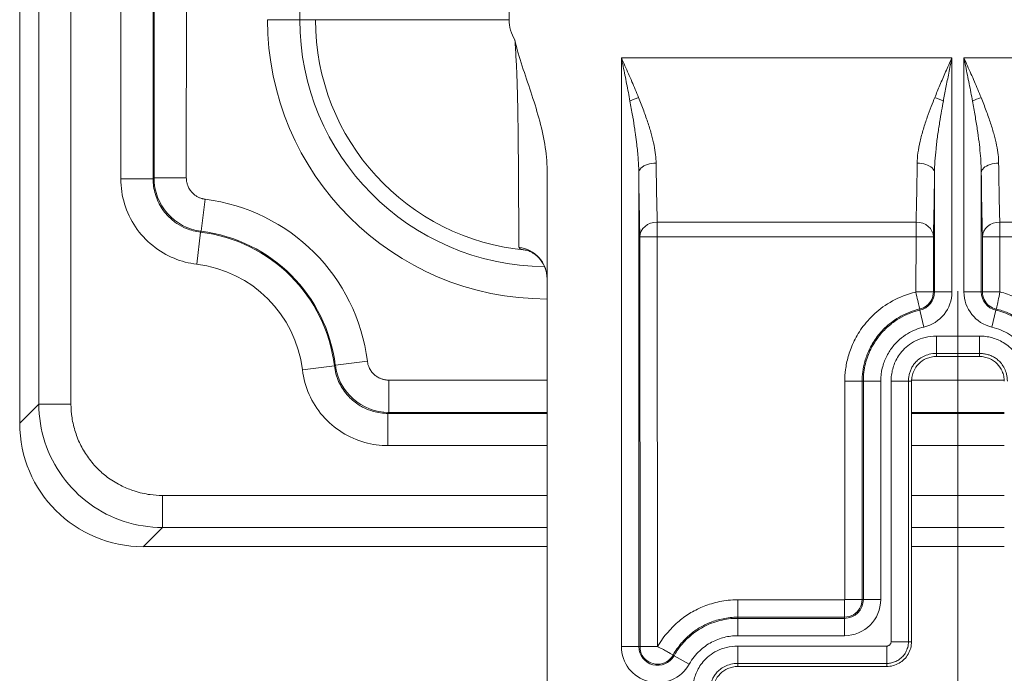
# Model space of a CAD drawing. Header units: inches. Extents: x 0 to 153, y 3 to 96.
# Tile 74 of 132: x 112.04 to 114.03, y 41.37 to 42.69. Entities that reach past the tile are written whole.
import ezdxf

# ---------------------------------------------------------------- set-up
doc = ezdxf.new("R2010")
doc.units = ezdxf.units.IN
doc.header["$LTSCALE"] = 4.5
doc.header["$MEASUREMENT"] = 0
doc.layers.add('Centerline (ANSI)', color=1, linetype='Continuous', lineweight=9, true_color=0xff0000)
doc.layers.add('Visible (ANSI)', color=7, linetype='Continuous', lineweight=18)
doc.layers.add('Visible Narrow (ANSI)', color=7, linetype='Continuous', lineweight=5)

msp = doc.modelspace()

# ---------------------------------------------------------------- linework, layer by layer
at = {"layer": 'Centerline (ANSI)', "linetype": 'Continuous'}
msp.add_line((113.9341, 42.1379), (113.9341, 40.6879), dxfattribs=at)
at = {"layer": 'Visible (ANSI)'}
for p, q in [((112.0441, 41.8719), (112.0441, 44.9199)), ((113.1066, 42.3812), (113.1066, 41.2004)), ((113.8495, 42.1366), (113.8847, 42.1366)), ((113.9776, 42.0063), (113.8907, 42.0063)), ((113.8407, 41.9564), (113.8407, 41.4313)), ((113.1066, 41.6229), (112.2932, 41.6229)), ((114.0276, 41.6229), (113.8407, 41.6229)), ((113.706, 41.5163), (113.7413, 41.5163)), ((113.7907, 41.3813), (113.4907, 41.3813))]:
    msp.add_line(p, q, dxfattribs=at)
for centre, major_axis, ratio, start_param, end_param in [((113.0416, 42.1629), (0.065, 0), 0.988462, 0, 0.000109), ((112.2951, 41.8738), (-0.1781, -0.1781), 0.992433, 5.501585, 7.064785)]:
    msp.add_ellipse(centre, major_axis=major_axis, ratio=ratio, start_param=start_param, end_param=end_param, dxfattribs=at)
for points, knots in [([(113.0416, 42.6447), (113.0453, 42.6267), (113.0507, 42.6092), (113.0564, 42.5918), (113.0621, 42.5743), (113.0681, 42.5569), (113.0738, 42.5396), (113.0796, 42.5222), (113.0851, 42.5048), (113.0899, 42.4873), (113.0947, 42.4698), (113.0988, 42.4522), (113.1018, 42.4345), (113.1048, 42.4168), (113.1066, 42.3991), (113.1066, 42.3812)], [0, 0, 0, 0, 0.2, 0.2, 0.2, 0.4, 0.4, 0.4, 0.6, 0.6, 0.6, 0.8, 0.8, 0.8, 1, 1, 1, 1]), ([(113.1066, 42.1629), (113.1066, 42.1699), (113.1054, 42.177), (113.1008, 42.19), (113.0974, 42.1961), (113.0892, 42.2064), (113.0843, 42.2108), (113.0775, 42.2153), (113.0755, 42.2164), (113.0723, 42.218), (113.0709, 42.2186), (113.0678, 42.2198), (113.0662, 42.2202), (113.0646, 42.2206), (113.0643, 42.2207), (113.0643, 42.2207)], [0, 0, 0, 0, 0.0558834, 0.0558834, 0.1105043, 0.1105043, 0.1640863, 0.1640863, 0.1864114, 0.1864114, 0.2036913, 0.2036913, 0.2327526, 0.2327526, 0.2553129, 0.2553129, 0.2553129, 0.2553129]), ([(113.8907, 42.0063), (113.8872, 42.0063), (113.8837, 42.0059), (113.8769, 42.0045), (113.8736, 42.0034), (113.8648, 41.9995), (113.8596, 41.996), (113.851, 41.9874), (113.8475, 41.9822), (113.8436, 41.9734), (113.8425, 41.9701), (113.8411, 41.9633), (113.8407, 41.9598), (113.8407, 41.9564)], [0.000001, 0.000001, 0.000001, 0.000001, 0.0265062, 0.0265062, 0.0530304, 0.0530304, 0.0996621, 0.0996621, 0.1462946, 0.1462946, 0.1728191, 0.1728191, 0.1993227, 0.1993227, 0.1993227, 0.1993227]), ([(114.0276, 41.9564), (114.0276, 41.9598), (114.0272, 41.9633), (114.0257, 41.9701), (114.0246, 41.9734), (114.0207, 41.9822), (114.0173, 41.9874), (114.0086, 41.996), (114.0034, 41.9995), (113.9947, 42.0034), (113.9913, 42.0045), (113.9845, 42.0059), (113.9811, 42.0063), (113.9776, 42.0063)], [0.000001, 0.000001, 0.000001, 0.000001, 0.0265062, 0.0265062, 0.0530304, 0.0530304, 0.0996621, 0.0996621, 0.1462946, 0.1462946, 0.1728191, 0.1728191, 0.1993227, 0.1993227, 0.1993227, 0.1993227]), ([(113.8407, 41.4313), (113.8407, 41.427), (113.8395, 41.4183), (113.8345, 41.4061), (113.8264, 41.3956), (113.8159, 41.3875), (113.8037, 41.3825), (113.795, 41.3813), (113.7907, 41.3813)], [0, 0, 0, 0, 0.164611, 0.333394, 0.499807, 0.666333, 0.835395, 1, 1, 1, 1]), ([(113.4907, 41.3813), (113.4872, 41.3813), (113.4837, 41.3809), (113.4769, 41.3795), (113.4736, 41.3784), (113.4648, 41.3745), (113.4596, 41.371), (113.451, 41.3624), (113.4475, 41.3572), (113.4436, 41.3484), (113.4425, 41.3451), (113.4411, 41.3383), (113.4407, 41.3348), (113.4407, 41.3314)], [0.000001, 0.000001, 0.000001, 0.000001, 0.0265062, 0.0265062, 0.0530304, 0.0530304, 0.0996621, 0.0996621, 0.1462946, 0.1462946, 0.1728191, 0.1728191, 0.1993227, 0.1993227, 0.1993227, 0.1993227])]:
    msp.add_open_spline(points, degree=3, knots=knots, dxfattribs=at)
at = {"layer": 'Visible Narrow (ANSI)'}
for p, q in [((112.3148, 42.3664), (112.3148, 44.9258)), ((112.3798, 42.3664), (112.3799, 44.932)), ((112.0827, 41.9105), (112.0827, 44.9199)), ((112.1474, 41.9105), (112.1474, 44.9199)), ((112.2478, 44.9199), (112.2478, 42.3646)), ((112.3128, 44.9246), (112.3128, 42.3646)), ((112.6084, 44.5151), (112.6084, 42.6854)), ((113.0299, 44.5151), (113.0299, 42.6854)), ((112.5434, 42.6854), (112.6084, 42.6854)), ((112.6084, 42.6854), (112.6399, 42.6854)), ((112.6399, 42.6854), (113.0299, 42.6854)), ((113.2562, 41.4215), (113.2562, 42.6087)), ((113.2562, 42.6087), (113.922, 42.6087)), ((113.922, 42.6087), (113.922, 42.1366)), ((113.9462, 42.1366), (113.9462, 42.6087)), ((113.9462, 42.6087), (114.9157, 42.6087)), ((113.2912, 41.4215), (113.2912, 42.3769)), ((113.887, 42.3769), (113.887, 42.1366)), ((113.9812, 42.1366), (113.9812, 42.3769)), ((112.2478, 42.3646), (112.3128, 42.3646)), ((112.3798, 42.3664), (112.3148, 42.3664)), ((112.418, 42.3232), (112.41, 42.2587)), ((113.3285, 42.2774), (113.8497, 42.2774)), ((113.3285, 42.2476), (113.3285, 42.2774)), ((113.8497, 42.2774), (113.8497, 42.2476)), ((114.0185, 42.2476), (114.0185, 42.2774)), ((114.0185, 42.2774), (114.9157, 42.2774)), ((112.4007, 42.1924), (112.4084, 42.2569)), ((112.4084, 42.2569), (112.41, 42.2587)), ((113.3285, 42.2476), (113.2935, 42.2476)), ((113.2938, 41.4215), (113.2935, 42.2476)), ((113.3289, 41.4215), (113.3285, 42.2476)), ((113.3285, 42.2476), (113.8497, 42.2476)), ((113.8497, 42.2476), (113.8495, 42.1366)), ((113.8497, 42.2476), (113.8847, 42.2476)), ((113.8847, 42.2476), (113.8847, 42.2476)), ((113.8847, 42.2476), (113.8847, 42.1366)), ((114.0185, 42.2476), (113.9835, 42.2476)), ((113.9837, 42.1366), (113.9835, 42.2476)), ((114.0188, 42.1366), (114.0185, 42.2476)), ((114.0185, 42.2476), (114.9157, 42.2476)), ((113.8847, 42.1366), (113.887, 42.1366)), ((113.887, 42.1366), (113.922, 42.1366)), ((113.9812, 42.1366), (113.9462, 42.1366)), ((113.9812, 42.1366), (113.9837, 42.1366)), ((114.0188, 42.1366), (113.9835, 42.1366)), ((113.8099, 42.1222), (113.8099, 42.1222)), ((113.8812, 42.1222), (113.8817, 42.1222)), ((113.9866, 42.1222), (113.9872, 42.1222)), ((113.8571, 42.1021), (113.8576, 42.0997)), ((113.8576, 42.0997), (113.8655, 42.0656)), ((114.0106, 42.0997), (114.0027, 42.0656)), ((114.0106, 42.0997), (114.0111, 42.1019)), ((113.8907, 42.0475), (113.9776, 42.0475)), ((113.8907, 42.0125), (113.8907, 42.0475)), ((113.9776, 42.0125), (113.9776, 42.0475)), ((113.8907, 42.0125), (113.9776, 42.0125)), ((113.8907, 42.0063), (113.8907, 42.0125)), ((113.9776, 42.0063), (113.9776, 42.0125)), ((112.7445, 41.9967), (112.68, 41.9887)), ((112.6136, 41.9794), (112.6781, 41.9872)), ((112.6781, 41.9872), (112.68, 41.9887)), ((113.1066, 41.9586), (112.7876, 41.9586)), ((112.7876, 41.9586), (112.7876, 41.8936)), ((113.7063, 41.9564), (113.706, 41.5163)), ((113.7063, 41.9564), (113.7413, 41.9564)), ((113.7413, 41.9564), (113.7412, 41.5163)), ((113.7413, 41.9564), (113.7436, 41.9564)), ((113.7436, 41.9564), (113.7786, 41.9564)), ((113.7436, 41.9564), (113.7436, 41.5163)), ((113.7786, 41.9564), (113.7786, 41.5163)), ((113.7995, 41.4313), (113.7995, 41.9564)), ((113.8345, 41.9564), (113.7995, 41.9564)), ((113.7996, 41.9586), (113.7996, 41.9586)), ((113.8345, 41.4313), (113.8345, 41.9564)), ((113.8407, 41.9564), (113.8345, 41.9564)), ((113.8346, 41.9586), (113.8346, 41.9586)), ((114.0275, 41.9586), (113.8407, 41.9586)), ((112.0827, 41.9105), (112.0441, 41.8719)), ((112.1474, 41.9105), (112.0827, 41.9105)), ((112.7858, 41.8916), (113.1066, 41.8916)), ((112.7858, 41.8266), (112.7858, 41.8916)), ((113.1066, 41.8936), (112.7876, 41.8936)), ((114.0276, 41.8936), (113.8407, 41.8936)), ((113.8407, 41.8916), (114.0276, 41.8916)), ((112.7858, 41.8266), (113.1066, 41.8266)), ((113.8407, 41.8266), (114.0276, 41.8266)), ((113.1066, 41.7262), (112.3317, 41.7262)), ((112.3317, 41.7262), (112.3317, 41.6615)), ((114.0276, 41.7262), (113.8407, 41.7262)), ((112.3317, 41.6614), (112.2932, 41.6229)), ((113.1066, 41.6614), (112.3317, 41.6614)), ((114.0276, 41.6614), (113.8407, 41.6614)), ((113.7057, 41.516), (113.4907, 41.5157)), ((113.4907, 41.5157), (113.4907, 41.4807)), ((113.7057, 41.516), (113.7057, 41.4807)), ((113.7412, 41.5163), (113.7436, 41.5163)), ((113.7436, 41.5163), (113.7786, 41.5163)), ((113.7057, 41.481), (113.4907, 41.4807)), ((113.4907, 41.4807), (113.4907, 41.4784)), ((113.7057, 41.4784), (113.4907, 41.4784)), ((113.4907, 41.4784), (113.4907, 41.4434)), ((113.7057, 41.481), (113.7057, 41.4784)), ((113.7057, 41.4784), (113.7057, 41.4434)), ((113.7057, 41.4434), (113.4907, 41.4434)), ((113.2912, 41.4215), (113.2562, 41.4215)), ((113.2938, 41.4215), (113.2912, 41.4215)), ((113.3289, 41.4215), (113.2935, 41.4215)), ((113.4907, 41.4225), (113.7907, 41.4225)), ((113.4907, 41.3875), (113.4907, 41.4225)), ((113.7907, 41.3875), (113.7907, 41.4225)), ((113.8345, 41.4313), (113.7995, 41.4313)), ((113.8407, 41.4313), (113.8345, 41.4313)), ((113.3602, 41.4042), (113.3622, 41.403)), ((113.3622, 41.403), (113.3928, 41.386)), ((113.4907, 41.3875), (113.7907, 41.3875)), ((113.4907, 41.3813), (113.4907, 41.3875)), ((113.7907, 41.3813), (113.7907, 41.3875))]:
    msp.add_line(p, q, dxfattribs=at)
for centre, radius, start, end in [((113.1066, 42.6854), 0.5632, 180, 270), ((113.1066, 42.6854), 0.4982, 180, 269.4298), ((113.1066, 42.6854), 0.4667, 180, 264.8301), ((113.1066, 42.6854), 0.0767, 180, 212.0545), ((112.3716, 41.9504), 0.3757, 7.0858, 82.9142), ((112.3716, 41.9504), 0.3087, 6.8413, 83.1589), ((112.3716, 41.9504), 0.3107, 7.0858, 82.9142), ((112.3716, 41.9504), 0.2437, 6.8411, 83.1589), ((113.8491, 42.1366), 0.0379, 282.9954, 0), ((113.8491, 42.1366), 0.0729, 282.9954, 0), ((114.0191, 42.1366), 0.0729, 180, 257.0047), ((114.0191, 42.1366), 0.0379, 180, 257.0047), ((113.7057, 41.5163), 0.0729, 270, 0), ((113.7057, 41.5163), 0.0379, 270, 0), ((113.3291, 41.4215), 0.0729, 180, 330.8454), ((113.3291, 41.4215), 0.0379, 180, 330.8454)]:
    msp.add_arc(centre, radius, start, end, dxfattribs=at)
for centre, major_axis, ratio, start_param, end_param in [((113.2908, 42.5211), (0.0328, 0.0122), 0.193628, 1.49907, 2.051735), ((113.8875, 42.5211), (-0.0328, 0.0122), 0.193628, 4.23145, 4.784116), ((113.9808, 42.5211), (0.0328, 0.0122), 0.193628, 1.49907, 2.051735), ((112.4233, 42.3664), (-0.0718, 0.0813), 0.999976, 0.847244, 2.294337), ((113.3285, 42.2477), (-0.035, -0.001), 0.84944, 4.688535, 6.250664), ((113.8497, 42.2477), (0.035, -0.001), 0.849442, 0.0324, 1.594647), ((114.0185, 42.2477), (-0.035, -0.001), 0.84944, 4.688535, 6.250668), ((113.0416, 42.1629), (0.065, 0), 0.988462, 0.000109, 1.448442), ((113.0587, 42.1559), (0.0068, 0.0646), 0.867337, 0.016048, 0.017534), ((112.7876, 42.0021), (-0.0813, 0.0718), 0.999976, 0.847244, 2.294337)]:
    msp.add_ellipse(centre, major_axis=major_axis, ratio=ratio, start_param=start_param, end_param=end_param, dxfattribs=at)
for points in [[(113.0496, 42.2267), (113.0495, 42.2296), (113.0495, 42.2383), (113.0495, 42.2567), (113.0494, 42.2786), (113.0493, 42.3029), (113.0492, 42.3282), (113.049, 42.354), (113.0489, 42.3796), (113.0487, 42.4047), (113.0485, 42.4291), (113.0483, 42.4526), (113.048, 42.4748), (113.0477, 42.4957), (113.0473, 42.5151), (113.0469, 42.5334), (113.0464, 42.5511), (113.0459, 42.5686), (113.0452, 42.5863), (113.0442, 42.6048), (113.043, 42.6244), (113.0421, 42.6379), (113.0416, 42.6447)], [(113.852, 42.396), (113.8518, 42.3733), (113.8511, 42.3297), (113.8502, 42.2931), (113.8497, 42.2774)], [(113.887, 42.3769), (113.8867, 42.3517), (113.8861, 42.3047), (113.8852, 42.265), (113.8847, 42.2476)], [(113.0647, 42.2206), (113.0646, 42.2206), (113.0646, 42.2206), (113.0646, 42.2206)], [(114.0111, 42.1019), (114.006, 42.1031), (113.9962, 42.1078), (113.9859, 42.1206), (113.9837, 42.1313), (113.9835, 42.1366)], [(113.7412, 41.5163), (113.7412, 41.5102), (113.738, 41.4978), (113.7243, 41.484), (113.7119, 41.481), (113.7057, 41.4808)]]:
    msp.add_open_spline(points, degree=3, dxfattribs=at)
for points, knots in [([(113.2562, 42.6087), (113.2586, 42.6033), (113.261, 42.598), (113.2633, 42.5926), (113.2657, 42.5872), (113.2681, 42.5819), (113.2704, 42.5765), (113.2727, 42.5712), (113.2751, 42.5658), (113.2774, 42.5604), (113.2796, 42.5551), (113.2819, 42.5497), (113.2842, 42.5444), (113.2864, 42.539), (113.2886, 42.5337), (113.2908, 42.5284)], [0, 0, 0, 0, 0.2, 0.2, 0.2, 0.4, 0.4, 0.4, 0.6, 0.6, 0.6, 0.8, 0.8, 0.8, 0.9999996, 0.9999996, 0.9999996, 0.9999996]), ([(113.2562, 42.6087), (113.2574, 42.6028), (113.2586, 42.597), (113.2598, 42.5912), (113.261, 42.5853), (113.2621, 42.5795), (113.2633, 42.5736), (113.2645, 42.5678), (113.2656, 42.562), (113.2668, 42.5561), (113.2679, 42.5503), (113.2691, 42.5445), (113.2702, 42.5386), (113.2713, 42.5328), (113.2724, 42.527), (113.2735, 42.5211)], [0, 0, 0, 0, 0.2, 0.2, 0.2, 0.4, 0.4, 0.4, 0.6, 0.6, 0.6, 0.8, 0.8, 0.8, 0.9999996, 0.9999996, 0.9999996, 0.9999996]), ([(113.8875, 42.5284), (113.8908, 42.5365), (113.8942, 42.5448), (113.8979, 42.5534), (113.9016, 42.562), (113.9054, 42.5709), (113.9094, 42.5801), (113.9134, 42.5893), (113.9177, 42.5988), (113.922, 42.6087)], [0, 0, 0, 0, 0.333333, 0.333333, 0.333333, 0.666667, 0.666667, 0.666667, 1, 1, 1, 1]), ([(113.9048, 42.5211), (113.9064, 42.53), (113.9081, 42.5391), (113.91, 42.5485), (113.9118, 42.5579), (113.9137, 42.5675), (113.9157, 42.5775), (113.9177, 42.5876), (113.9198, 42.598), (113.922, 42.6087)], [0, 0, 0, 0, 0.333333, 0.333333, 0.333333, 0.666667, 0.666667, 0.666667, 1, 1, 1, 1]), ([(113.9462, 42.6087), (113.9474, 42.6028), (113.9486, 42.597), (113.9498, 42.5912), (113.951, 42.5853), (113.9521, 42.5795), (113.9533, 42.5736), (113.9545, 42.5678), (113.9556, 42.562), (113.9568, 42.5561), (113.9579, 42.5503), (113.9591, 42.5445), (113.9602, 42.5386), (113.9613, 42.5328), (113.9624, 42.527), (113.9635, 42.5211)], [0, 0, 0, 0, 0.2, 0.2, 0.2, 0.4, 0.4, 0.4, 0.6, 0.6, 0.6, 0.8, 0.8, 0.8, 0.9999996, 0.9999996, 0.9999996, 0.9999996]), ([(113.9462, 42.6087), (113.9486, 42.6033), (113.951, 42.598), (113.9533, 42.5926), (113.9557, 42.5872), (113.9581, 42.5819), (113.9604, 42.5765), (113.9627, 42.5712), (113.9651, 42.5658), (113.9674, 42.5604), (113.9696, 42.5551), (113.9719, 42.5497), (113.9742, 42.5444), (113.9764, 42.539), (113.9786, 42.5337), (113.9808, 42.5284)], [0, 0, 0, 0, 0.2, 0.2, 0.2, 0.4, 0.4, 0.4, 0.6, 0.6, 0.6, 0.8, 0.8, 0.8, 0.9999996, 0.9999996, 0.9999996, 0.9999996]), ([(113.2908, 42.5284), (113.2945, 42.5192), (113.2979, 42.5104), (113.3011, 42.5017), (113.3044, 42.493), (113.3073, 42.4846), (113.31, 42.4765), (113.3126, 42.4684), (113.315, 42.4607), (113.317, 42.4533), (113.319, 42.4459), (113.3206, 42.4389), (113.322, 42.4323), (113.3233, 42.4256), (113.3243, 42.4192), (113.3251, 42.4132), (113.3258, 42.4072), (113.3261, 42.4015), (113.3262, 42.396)], [0, 0, 0, 0, 0.166667, 0.166667, 0.166667, 0.333333, 0.333333, 0.333333, 0.5, 0.5, 0.5, 0.666667, 0.666667, 0.666667, 0.833333, 0.833333, 0.833333, 1, 1, 1, 1]), ([(113.852, 42.396), (113.8521, 42.4027), (113.8527, 42.4096), (113.8537, 42.417), (113.8547, 42.4244), (113.8561, 42.4321), (113.858, 42.4402), (113.8598, 42.4482), (113.8621, 42.4566), (113.8646, 42.4647), (113.867, 42.4729), (113.8697, 42.4809), (113.8724, 42.4886), (113.8751, 42.4963), (113.8778, 42.5037), (113.8804, 42.5104), (113.8829, 42.517), (113.8853, 42.523), (113.8875, 42.5284)], [0, 0, 0, 0, 0.1666667, 0.1666667, 0.1666667, 0.3333333, 0.3333333, 0.3333333, 0.5, 0.5, 0.5, 0.6666667, 0.6666667, 0.6666667, 0.8333333, 0.8333333, 0.8333333, 0.9999996, 0.9999996, 0.9999996, 0.9999996]), ([(113.9808, 42.5284), (113.9845, 42.5192), (113.9879, 42.5104), (113.9911, 42.5017), (113.9944, 42.493), (113.9973, 42.4846), (114, 42.4765), (114.0026, 42.4684), (114.005, 42.4607), (114.007, 42.4533), (114.009, 42.4459), (114.0106, 42.4389), (114.012, 42.4323), (114.0133, 42.4256), (114.0143, 42.4192), (114.0151, 42.4132), (114.0158, 42.4072), (114.0161, 42.4015), (114.0162, 42.396)], [0, 0, 0, 0, 0.166667, 0.166667, 0.166667, 0.333333, 0.333333, 0.333333, 0.5, 0.5, 0.5, 0.666667, 0.666667, 0.666667, 0.833333, 0.833333, 0.833333, 1, 1, 1, 1]), ([(113.2735, 42.5211), (113.2753, 42.5112), (113.2771, 42.5015), (113.2787, 42.4921), (113.2789, 42.491), (113.2791, 42.4898), (113.2793, 42.4887), (113.2806, 42.4805), (113.2819, 42.4724), (113.2831, 42.4646), (113.2834, 42.4625), (113.2837, 42.4604), (113.284, 42.4583), (113.285, 42.4517), (113.2858, 42.4454), (113.2866, 42.4394), (113.287, 42.4364), (113.2873, 42.4336), (113.2876, 42.4307), (113.2882, 42.4258), (113.2887, 42.4211), (113.2891, 42.4164), (113.2894, 42.4129), (113.2897, 42.4095), (113.29, 42.4061), (113.2902, 42.4025), (113.2905, 42.3991), (113.2906, 42.3957), (113.2909, 42.3917), (113.291, 42.3878), (113.2911, 42.384), (113.2912, 42.3816), (113.2912, 42.3792), (113.2912, 42.3769)], [0, 0, 0, 0, 0.166667, 0.166667, 0.166667, 0.186784, 0.186784, 0.186784, 0.333333, 0.333333, 0.333333, 0.373721, 0.373721, 0.373721, 0.5, 0.5, 0.5, 0.560683, 0.560683, 0.560683, 0.666667, 0.666667, 0.666667, 0.7473, 0.7473, 0.7473, 0.833333, 0.833333, 0.833333, 0.934535, 0.934535, 0.934535, 1, 1, 1, 1]), ([(113.887, 42.3769), (113.8871, 42.3841), (113.8873, 42.3918), (113.8878, 42.3998), (113.8884, 42.4078), (113.8891, 42.4163), (113.89, 42.4251), (113.8909, 42.4338), (113.8921, 42.4429), (113.8933, 42.4518), (113.8945, 42.4607), (113.8959, 42.4695), (113.8972, 42.4779), (113.8986, 42.4863), (113.8999, 42.4943), (113.9012, 42.5015), (113.9025, 42.5088), (113.9037, 42.5153), (113.9048, 42.5211)], [0, 0, 0, 0, 0.1666667, 0.1666667, 0.1666667, 0.3333333, 0.3333333, 0.3333333, 0.5, 0.5, 0.5, 0.6666667, 0.6666667, 0.6666667, 0.8333333, 0.8333333, 0.8333333, 0.9999996, 0.9999996, 0.9999996, 0.9999996]), ([(113.9635, 42.5211), (113.9653, 42.5112), (113.9671, 42.5015), (113.9687, 42.4921), (113.9703, 42.4827), (113.9718, 42.4735), (113.9731, 42.4646), (113.9744, 42.4558), (113.9756, 42.4474), (113.9766, 42.4394), (113.9776, 42.4313), (113.9784, 42.4237), (113.9791, 42.4164), (113.9798, 42.4092), (113.9803, 42.4022), (113.9806, 42.3957), (113.981, 42.3891), (113.9812, 42.3828), (113.9812, 42.3769)], [0, 0, 0, 0, 0.166667, 0.166667, 0.166667, 0.333333, 0.333333, 0.333333, 0.5, 0.5, 0.5, 0.666667, 0.666667, 0.666667, 0.833333, 0.833333, 0.833333, 1, 1, 1, 1]), ([(113.2912, 42.3769), (113.2913, 42.3802), (113.293, 42.3835), (113.2961, 42.3864), (113.2976, 42.3878), (113.2996, 42.3892), (113.3016, 42.3904), (113.3037, 42.3915), (113.3062, 42.3926), (113.3089, 42.3934), (113.3141, 42.3951), (113.3202, 42.396), (113.3262, 42.396)], [0, 0, 0, 0, 0.333333, 0.333333, 0.333333, 0.500029, 0.500029, 0.500029, 0.666667, 0.666667, 0.666667, 1, 1, 1, 1]), ([(113.3285, 42.2774), (113.328, 42.2927), (113.3272, 42.3286), (113.3265, 42.3727), (113.3262, 42.396)], [0.000001, 0.000001, 0.000001, 0.000001, 0.5, 1, 1, 1, 1]), ([(113.852, 42.396), (113.8581, 42.3959), (113.8641, 42.395), (113.8694, 42.3934), (113.8746, 42.3917), (113.8791, 42.3893), (113.8822, 42.3864), (113.8852, 42.3835), (113.8869, 42.3802), (113.887, 42.3769)], [0, 0, 0, 0, 0.333333, 0.333333, 0.333333, 0.666667, 0.666667, 0.666667, 1, 1, 1, 1]), ([(113.9812, 42.3769), (113.9813, 42.3802), (113.983, 42.3835), (113.9861, 42.3864), (113.9892, 42.3893), (113.9936, 42.3917), (113.9989, 42.3934), (114.0041, 42.3951), (114.0102, 42.396), (114.0162, 42.396)], [0, 0, 0, 0, 0.3333333, 0.3333333, 0.3333333, 0.6666667, 0.6666667, 0.6666667, 1, 1, 1, 1]), ([(114.0185, 42.2774), (114.018, 42.2927), (114.0172, 42.3286), (114.0165, 42.3727), (114.0162, 42.396)], [0.0000009, 0.0000009, 0.0000009, 0.0000009, 0.5, 1, 1, 1, 1]), ([(113.2935, 42.2476), (113.293, 42.2646), (113.2922, 42.3034), (113.2915, 42.3509), (113.2912, 42.3769)], [0.0000009, 0.0000009, 0.0000009, 0.0000009, 0.5, 1, 1, 1, 1]), ([(113.9835, 42.2476), (113.983, 42.2646), (113.9822, 42.3034), (113.9815, 42.3509), (113.9812, 42.3769)], [0.0000008, 0.0000008, 0.0000008, 0.0000008, 0.5, 1, 1, 1, 1]), ([(112.2478, 42.3646), (112.2478, 42.3469), (112.2504, 42.33), (112.2554, 42.3138), (112.2604, 42.2976), (112.2678, 42.282), (112.2774, 42.2677), (112.287, 42.2535), (112.2987, 42.2406), (112.312, 42.2299), (112.3253, 42.2191), (112.3401, 42.2105), (112.355, 42.2043), (112.37, 42.1981), (112.385, 42.1942), (112.4007, 42.1924)], [0, 0, 0, 0, 0.2, 0.2, 0.2, 0.4, 0.4, 0.4, 0.6, 0.6, 0.6, 0.8, 0.8, 0.8, 1, 1, 1, 1]), ([(112.3128, 42.3646), (112.313, 42.3647), (112.3131, 42.3648), (112.3132, 42.365), (112.3133, 42.365), (112.3134, 42.3651), (112.3135, 42.3652), (112.3137, 42.3654), (112.3139, 42.3656), (112.3142, 42.3658), (112.3143, 42.3659), (112.3144, 42.366), (112.3145, 42.3661), (112.3146, 42.3662), (112.3147, 42.3663), (112.3148, 42.3664)], [0, 0, 0, 0, 0.192182, 0.192182, 0.192182, 0.333333, 0.333333, 0.333333, 0.666667, 0.666667, 0.666667, 0.829924, 0.829924, 0.829924, 1, 1, 1, 1]), ([(112.3128, 42.3646), (112.3128, 42.354), (112.3144, 42.3434), (112.3174, 42.3334), (112.3175, 42.3332), (112.3175, 42.333), (112.3176, 42.3329), (112.3207, 42.3227), (112.3253, 42.313), (112.3312, 42.3041), (112.3321, 42.3028), (112.3331, 42.3015), (112.334, 42.3002), (112.3394, 42.2928), (112.3458, 42.2862), (112.3529, 42.2804), (112.3555, 42.2783), (112.3582, 42.2763), (112.361, 42.2745), (112.367, 42.2704), (112.3733, 42.2671), (112.3798, 42.2644), (112.3844, 42.2625), (112.389, 42.2609), (112.3936, 42.2597), (112.3986, 42.2584), (112.4035, 42.2575), (112.4084, 42.2569)], [0.0000149, 0.0000149, 0.0000149, 0.0000149, 0.1969185, 0.1969185, 0.1969185, 0.2, 0.2, 0.2, 0.4, 0.4, 0.4, 0.429985, 0.429985, 0.429985, 0.6, 0.6, 0.6, 0.6630363, 0.6630363, 0.6630363, 0.8, 0.8, 0.8, 0.8969408, 0.8969408, 0.8969408, 1, 1, 1, 1]), ([(112.418, 42.3232), (112.4172, 42.3233), (112.4165, 42.3234), (112.4158, 42.3236), (112.4147, 42.3238), (112.4136, 42.324), (112.4125, 42.3243), (112.4118, 42.3245), (112.411, 42.3247), (112.4103, 42.3249), (112.4093, 42.3252), (112.4083, 42.3256), (112.4073, 42.326), (112.4065, 42.3263), (112.4058, 42.3266), (112.405, 42.327), (112.4041, 42.3274), (112.4031, 42.3279), (112.4022, 42.3284), (112.4014, 42.3288), (112.4006, 42.3293), (112.3997, 42.3299), (112.3989, 42.3304), (112.398, 42.331), (112.3971, 42.3317), (112.3963, 42.3323), (112.3954, 42.333), (112.3946, 42.3338), (112.3937, 42.3345), (112.3929, 42.3353), (112.3922, 42.3361), (112.3913, 42.337), (112.3904, 42.3379), (112.3896, 42.339), (112.3889, 42.3399), (112.3882, 42.3408), (112.3875, 42.3418), (112.3866, 42.343), (112.3858, 42.3443), (112.3851, 42.3457), (112.3845, 42.3467), (112.384, 42.3478), (112.3835, 42.3489), (112.3828, 42.3505), (112.3822, 42.3521), (112.3817, 42.3538), (112.3814, 42.3549), (112.3811, 42.3561), (112.3808, 42.3573), (112.3804, 42.3591), (112.3801, 42.361), (112.38, 42.363), (112.3799, 42.3641), (112.3798, 42.3653), (112.3798, 42.3664)], [0, 0, 0, 0, 0.043284, 0.043284, 0.043284, 0.111111, 0.111111, 0.111111, 0.157439, 0.157439, 0.157439, 0.222222, 0.222222, 0.222222, 0.272093, 0.272093, 0.272093, 0.333333, 0.333333, 0.333333, 0.386625, 0.386625, 0.386625, 0.444444, 0.444444, 0.444444, 0.501185, 0.501185, 0.501185, 0.555556, 0.555556, 0.555556, 0.6156, 0.6156, 0.6156, 0.666667, 0.666667, 0.666667, 0.730312, 0.730312, 0.730312, 0.777778, 0.777778, 0.777778, 0.844827, 0.844827, 0.844827, 0.888889, 0.888889, 0.888889, 0.959928, 0.959928, 0.959928, 1, 1, 1, 1]), ([(113.0646, 42.2206), (113.0615, 42.2209), (113.0589, 42.2214), (113.0567, 42.2219), (113.0545, 42.2224), (113.0528, 42.2231), (113.0515, 42.2238), (113.0503, 42.2246), (113.0496, 42.2256), (113.0496, 42.2267)], [0, 0, 0, 0, 0.333333, 0.333333, 0.333333, 0.666667, 0.666667, 0.666667, 1, 1, 1, 1]), ([(113.8495, 42.1363), (113.8317, 42.1322), (113.8162, 42.1258), (113.8025, 42.1183), (113.7887, 42.1107), (113.7768, 42.102), (113.7666, 42.0927), (113.7564, 42.0834), (113.7479, 42.0736), (113.7408, 42.0638), (113.7337, 42.0539), (113.7281, 42.0439), (113.7235, 42.0342), (113.719, 42.0245), (113.7156, 42.0151), (113.7131, 42.006), (113.7106, 41.9969), (113.7089, 41.9882), (113.7078, 41.9799), (113.7067, 41.9716), (113.7063, 41.9638), (113.7063, 41.9564)], [0, 0, 0, 0, 0.142857, 0.142857, 0.142857, 0.285714, 0.285714, 0.285714, 0.428571, 0.428571, 0.428571, 0.571429, 0.571429, 0.571429, 0.714286, 0.714286, 0.714286, 0.857143, 0.857143, 0.857143, 1, 1, 1, 1]), ([(113.8495, 42.1363), (113.8505, 42.1302), (113.8534, 42.1185), (113.856, 42.1064), (113.8573, 42.1023), (113.8571, 42.1021)], [0, 0, 0, 0, 0.3333333, 0.6666667, 0.9999954, 0.9999954, 0.9999954, 0.9999954]), ([(113.8847, 42.1366), (113.8846, 42.1313), (113.8824, 42.1207), (113.8722, 42.1078), (113.8623, 42.1033), (113.8571, 42.1021)], [0, 0, 0, 0, 0.3333333, 0.6666667, 0.9999726, 0.9999726, 0.9999726, 0.9999726]), ([(114.0188, 42.1366), (114.0174, 42.1302), (114.0164, 42.1242), (114.0154, 42.119), (114.0144, 42.1138), (114.0133, 42.1094), (114.0125, 42.1065), (114.0117, 42.1037), (114.0112, 42.1021), (114.0111, 42.1019)], [0, 0, 0, 0, 0.3333333, 0.3333333, 0.3333333, 0.6666667, 0.6666667, 0.6666667, 1, 1, 1, 1]), ([(114.162, 41.9564), (114.162, 41.9703), (114.1604, 41.9834), (114.1577, 41.9957), (114.155, 42.0079), (114.1512, 42.0194), (114.1467, 42.0298), (114.1421, 42.0403), (114.1369, 42.0498), (114.1312, 42.0583), (114.1255, 42.0669), (114.1194, 42.0745), (114.1131, 42.0813), (114.1068, 42.0881), (114.1003, 42.0942), (114.0935, 42.0997), (114.0867, 42.1053), (114.0796, 42.1102), (114.0721, 42.1147), (114.0645, 42.1192), (114.0566, 42.1232), (114.0478, 42.1268), (114.039, 42.1305), (114.0294, 42.1339), (114.0188, 42.1366)], [0.0000003, 0.0000003, 0.0000003, 0.0000003, 0.125, 0.125, 0.125, 0.25, 0.25, 0.25, 0.375, 0.375, 0.375, 0.5, 0.5, 0.5, 0.625, 0.625, 0.625, 0.75, 0.75, 0.75, 0.875, 0.875, 0.875, 1, 1, 1, 1]), ([(113.8571, 42.1021), (113.8431, 42.0987), (113.8304, 42.0936), (113.8192, 42.0875), (113.808, 42.0814), (113.7984, 42.0744), (113.7901, 42.0668), (113.7819, 42.0593), (113.775, 42.0513), (113.7692, 42.0433), (113.7635, 42.0354), (113.7589, 42.0273), (113.7553, 42.0195), (113.7516, 42.0116), (113.7489, 42.0039), (113.7468, 41.9965), (113.7447, 41.9892), (113.7434, 41.9821), (113.7425, 41.9754), (113.7416, 41.9687), (113.7413, 41.9623), (113.7413, 41.9564)], [0, 0, 0, 0, 0.142857, 0.142857, 0.142857, 0.285714, 0.285714, 0.285714, 0.428571, 0.428571, 0.428571, 0.571429, 0.571429, 0.571429, 0.714286, 0.714286, 0.714286, 0.857143, 0.857143, 0.857143, 1, 1, 1, 1]), ([(113.8576, 42.0997), (113.8503, 42.098), (113.8429, 42.0957), (113.8358, 42.0928), (113.8295, 42.0903), (113.8233, 42.0873), (113.8171, 42.0837), (113.8163, 42.0833), (113.8154, 42.0828), (113.8146, 42.0822), (113.8075, 42.078), (113.8004, 42.0728), (113.7935, 42.0668), (113.7867, 42.0607), (113.7801, 42.0538), (113.7741, 42.0461), (113.7702, 42.041), (113.7666, 42.0356), (113.7633, 42.0299), (113.7616, 42.027), (113.76, 42.024), (113.7585, 42.0209), (113.7541, 42.0118), (113.7505, 42.0021), (113.7478, 41.9914), (113.7452, 41.9806), (113.7436, 41.9688), (113.7436, 41.9564)], [0, 0, 0, 0, 0.142857, 0.142857, 0.142857, 0.268705, 0.268705, 0.268705, 0.285714, 0.285714, 0.285714, 0.428571, 0.428571, 0.428571, 0.571429, 0.571429, 0.571429, 0.665822, 0.665822, 0.665822, 0.714286, 0.714286, 0.714286, 0.857143, 0.857143, 0.857143, 1, 1, 1, 1]), ([(114.1247, 41.9564), (114.1247, 41.9688), (114.123, 41.9807), (114.1203, 41.9917), (114.1176, 42.0027), (114.1138, 42.0127), (114.1093, 42.0218), (114.1048, 42.0309), (114.0995, 42.0391), (114.0939, 42.0464), (114.0883, 42.0536), (114.0824, 42.0598), (114.0763, 42.0653), (114.0702, 42.0709), (114.0639, 42.0757), (114.057, 42.0802), (114.05, 42.0846), (114.0424, 42.0886), (114.0346, 42.0919), (114.0268, 42.0952), (114.0188, 42.0978), (114.0106, 42.0997)], [0, 0, 0, 0, 0.142857, 0.142857, 0.142857, 0.285714, 0.285714, 0.285714, 0.428571, 0.428571, 0.428571, 0.571429, 0.571429, 0.571429, 0.714286, 0.714286, 0.714286, 0.857143, 0.857143, 0.857143, 1, 1, 1, 1]), ([(114.127, 41.9564), (114.127, 41.9675), (114.1257, 41.9782), (114.1235, 41.9882), (114.1213, 41.9982), (114.1182, 42.0074), (114.1146, 42.0159), (114.1109, 42.0244), (114.1066, 42.0321), (114.1021, 42.039), (114.0975, 42.0459), (114.0925, 42.052), (114.0874, 42.0576), (114.0823, 42.0631), (114.077, 42.0681), (114.0714, 42.0726), (114.0659, 42.077), (114.0602, 42.081), (114.0541, 42.0847), (114.048, 42.0883), (114.0416, 42.0915), (114.0345, 42.0945), (114.0274, 42.0974), (114.0195, 42.1), (114.0111, 42.1019)], [0.0000003, 0.0000003, 0.0000003, 0.0000003, 0.125, 0.125, 0.125, 0.25, 0.25, 0.25, 0.375, 0.375, 0.375, 0.5, 0.5, 0.5, 0.625, 0.625, 0.625, 0.75, 0.75, 0.75, 0.875, 0.875, 0.875, 0.9999976, 0.9999976, 0.9999976, 0.9999976]), ([(113.8655, 42.0656), (113.8598, 42.0642), (113.8542, 42.0625), (113.8488, 42.0603), (113.8434, 42.0581), (113.8381, 42.0556), (113.8327, 42.0523), (113.8274, 42.0491), (113.8219, 42.0451), (113.8167, 42.0405), (113.8114, 42.0359), (113.8064, 42.0305), (113.8018, 42.0247), (113.7973, 42.0188), (113.7933, 42.0125), (113.79, 42.0056), (113.7866, 41.9987), (113.7838, 41.9912), (113.7818, 41.983), (113.7798, 41.9749), (113.7786, 41.9659), (113.7786, 41.9564)], [0, 0, 0, 0, 0.142857, 0.142857, 0.142857, 0.285714, 0.285714, 0.285714, 0.428571, 0.428571, 0.428571, 0.571429, 0.571429, 0.571429, 0.714286, 0.714286, 0.714286, 0.857143, 0.857143, 0.857143, 1, 1, 1, 1]), ([(114.0897, 41.9564), (114.0897, 41.966), (114.0884, 41.9749), (114.0864, 41.9833), (114.0843, 41.9916), (114.0814, 41.9993), (114.0779, 42.0063), (114.0745, 42.0132), (114.0705, 42.0194), (114.0663, 42.0249), (114.062, 42.0304), (114.0575, 42.0352), (114.0528, 42.0394), (114.0482, 42.0436), (114.0433, 42.0474), (114.038, 42.0507), (114.0328, 42.0541), (114.027, 42.0572), (114.0211, 42.0596), (114.0152, 42.0621), (114.0091, 42.0641), (114.0027, 42.0656)], [0, 0, 0, 0, 0.142857, 0.142857, 0.142857, 0.285714, 0.285714, 0.285714, 0.428571, 0.428571, 0.428571, 0.571429, 0.571429, 0.571429, 0.714286, 0.714286, 0.714286, 0.857143, 0.857143, 0.857143, 1, 1, 1, 1]), ([(113.7995, 41.9564), (113.7995, 41.9607), (113.8001, 41.9691), (113.8025, 41.981), (113.8064, 41.9926), (113.8121, 42.0043), (113.8206, 42.0163), (113.8327, 42.0282), (113.8484, 42.0384), (113.8677, 42.0456), (113.8827, 42.0475), (113.8907, 42.0475)], [0, 0, 0, 0, 0.1111111, 0.2222222, 0.3333333, 0.4444444, 0.5555556, 0.6666667, 0.7777778, 0.8888889, 0.9999998, 0.9999998, 0.9999998, 0.9999998]), ([(113.9776, 42.0475), (113.9819, 42.0475), (113.9904, 42.0469), (114.0022, 42.0446), (114.0138, 42.0407), (114.0255, 42.0349), (114.0375, 42.0264), (114.0494, 42.0144), (114.0596, 41.9986), (114.0668, 41.9793), (114.0687, 41.9644), (114.0687, 41.9564)], [0, 0, 0, 0, 0.1111111, 0.2222222, 0.3333333, 0.4444444, 0.5555556, 0.6666667, 0.7777778, 0.8888889, 0.9999998, 0.9999998, 0.9999998, 0.9999998]), ([(113.8345, 41.9564), (113.8345, 41.9591), (113.8347, 41.9618), (113.835, 41.9644), (113.8354, 41.967), (113.8359, 41.9695), (113.8365, 41.9719), (113.8372, 41.9744), (113.838, 41.9768), (113.839, 41.9791), (113.84, 41.9815), (113.8411, 41.9839), (113.8426, 41.9863), (113.844, 41.9887), (113.8457, 41.9911), (113.8478, 41.9935), (113.8498, 41.9959), (113.8522, 41.9983), (113.855, 42.0005), (113.8578, 42.0027), (113.861, 42.0048), (113.8646, 42.0065), (113.8681, 42.0083), (113.8721, 42.0098), (113.8764, 42.0108), (113.8808, 42.0119), (113.8856, 42.0125), (113.8907, 42.0125)], [0, 0, 0, 0, 0.111111, 0.111111, 0.111111, 0.222222, 0.222222, 0.222222, 0.333333, 0.333333, 0.333333, 0.444444, 0.444444, 0.444444, 0.555556, 0.555556, 0.555556, 0.666667, 0.666667, 0.666667, 0.777778, 0.777778, 0.777778, 0.888889, 0.888889, 0.888889, 1, 1, 1, 1]), ([(113.9776, 42.0125), (113.9803, 42.0125), (113.9831, 42.0123), (113.9857, 42.012), (113.9882, 42.0116), (113.9907, 42.0111), (113.9932, 42.0105), (113.9956, 42.0098), (113.998, 42.009), (114.0004, 42.008), (114.0027, 42.007), (114.0051, 42.0059), (114.0075, 42.0044), (114.0099, 42.003), (114.0123, 42.0013), (114.0147, 41.9992), (114.0171, 41.9972), (114.0195, 41.9948), (114.0217, 41.992), (114.0239, 41.9892), (114.026, 41.986), (114.0278, 41.9824), (114.0295, 41.9789), (114.031, 41.9749), (114.0321, 41.9706), (114.0331, 41.9662), (114.0337, 41.9614), (114.0337, 41.9564)], [0, 0, 0, 0, 0.111111, 0.111111, 0.111111, 0.222222, 0.222222, 0.222222, 0.333333, 0.333333, 0.333333, 0.444444, 0.444444, 0.444444, 0.555556, 0.555556, 0.555556, 0.666667, 0.666667, 0.666667, 0.777778, 0.777778, 0.777778, 0.888889, 0.888889, 0.888889, 1, 1, 1, 1]), ([(112.7876, 41.9586), (112.787, 41.9586), (112.7863, 41.9586), (112.7856, 41.9586), (112.7845, 41.9587), (112.7833, 41.9588), (112.7821, 41.959), (112.7814, 41.959), (112.7807, 41.9592), (112.78, 41.9593), (112.7789, 41.9595), (112.7778, 41.9597), (112.7767, 41.96), (112.776, 41.9602), (112.7752, 41.9604), (112.7745, 41.9606), (112.7734, 41.961), (112.7724, 41.9613), (112.7713, 41.9618), (112.7705, 41.9621), (112.7697, 41.9625), (112.7689, 41.9628), (112.7679, 41.9633), (112.7669, 41.9638), (112.7659, 41.9644), (112.765, 41.9649), (112.7641, 41.9655), (112.7633, 41.9661), (112.7623, 41.9667), (112.7614, 41.9674), (112.7604, 41.9682), (112.7595, 41.9689), (112.7586, 41.9697), (112.7576, 41.9706), (112.7568, 41.9714), (112.7559, 41.9723), (112.7551, 41.9732), (112.7542, 41.9743), (112.7532, 41.9754), (112.7523, 41.9767), (112.7516, 41.9777), (112.7509, 41.9787), (112.7503, 41.9798), (112.7494, 41.9812), (112.7486, 41.9827), (112.7479, 41.9843), (112.7474, 41.9854), (112.747, 41.9866), (112.7466, 41.9878), (112.7459, 41.9895), (112.7454, 41.9913), (112.7451, 41.9932), (112.7448, 41.9944), (112.7446, 41.9955), (112.7445, 41.9967)], [0, 0, 0, 0, 0.0397173, 0.0397173, 0.0397173, 0.1111111, 0.1111111, 0.1111111, 0.1540401, 0.1540401, 0.1540401, 0.2222222, 0.2222222, 0.2222222, 0.2688512, 0.2688512, 0.2688512, 0.3333333, 0.3333333, 0.3333333, 0.3835444, 0.3835444, 0.3835444, 0.4444444, 0.4444444, 0.4444444, 0.498267, 0.498267, 0.498267, 0.5555556, 0.5555556, 0.5555556, 0.6128359, 0.6128359, 0.6128359, 0.6666667, 0.6666667, 0.6666667, 0.7277025, 0.7277025, 0.7277025, 0.7777778, 0.7777778, 0.7777778, 0.8423835, 0.8423835, 0.8423835, 0.8888889, 0.8888889, 0.8888889, 0.9576501, 0.9576501, 0.9576501, 1, 1, 1, 1]), ([(112.6136, 41.9794), (112.6157, 41.9618), (112.6203, 41.9454), (112.6272, 41.9298), (112.6341, 41.9143), (112.6433, 41.8997), (112.6545, 41.8867), (112.6657, 41.8737), (112.679, 41.8623), (112.6934, 41.8533), (112.7079, 41.8442), (112.7236, 41.8374), (112.7392, 41.833), (112.7548, 41.8286), (112.7701, 41.8266), (112.7858, 41.8266)], [0, 0, 0, 0, 0.2, 0.2, 0.2, 0.4, 0.4, 0.4, 0.6, 0.6, 0.6, 0.8, 0.8, 0.8, 1, 1, 1, 1]), ([(112.6781, 41.9872), (112.6794, 41.9765), (112.6823, 41.966), (112.6866, 41.9562), (112.6909, 41.9464), (112.6967, 41.9374), (112.7036, 41.9293), (112.7047, 41.928), (112.7059, 41.9268), (112.707, 41.9255), (112.7132, 41.919), (112.7203, 41.9131), (112.728, 41.9083), (112.7309, 41.9065), (112.7339, 41.9048), (112.7369, 41.9032), (112.7433, 41.9), (112.75, 41.8975), (112.7566, 41.8956), (112.7615, 41.8942), (112.7663, 41.8932), (112.7712, 41.8926), (112.7761, 41.8919), (112.781, 41.8916), (112.7858, 41.8916)], [0.0000106, 0.0000106, 0.0000106, 0.0000106, 0.2, 0.2, 0.2, 0.4, 0.4, 0.4, 0.4312383, 0.4312383, 0.4312383, 0.6, 0.6, 0.6, 0.6645596, 0.6645596, 0.6645596, 0.8, 0.8, 0.8, 0.8987236, 0.8987236, 0.8987236, 1, 1, 1, 1]), ([(112.3317, 41.6615), (112.3056, 41.6615), (112.2534, 41.6698), (112.1829, 41.7058), (112.1271, 41.7617), (112.0911, 41.8322), (112.0827, 41.8844), (112.0827, 41.9105)], [0.0000001, 0.0000001, 0.0000001, 0.0000001, 0.2, 0.4, 0.6, 0.8, 1, 1, 1, 1]), ([(112.3317, 41.7262), (112.3233, 41.7262), (112.315, 41.7268), (112.3069, 41.7278), (112.2959, 41.7293), (112.2853, 41.7317), (112.2748, 41.7352), (112.2665, 41.7379), (112.2583, 41.7412), (112.2504, 41.7451), (112.2409, 41.7497), (112.2319, 41.7552), (112.2233, 41.7613), (112.2159, 41.7667), (112.2088, 41.7726), (112.2023, 41.7791), (112.1951, 41.7862), (112.1885, 41.7939), (112.1825, 41.8021), (112.1769, 41.8099), (112.1719, 41.8181), (112.1676, 41.8266), (112.1631, 41.8354), (112.1594, 41.8444), (112.1564, 41.8536), (112.1533, 41.8632), (112.151, 41.8729), (112.1495, 41.8828), (112.1481, 41.8918), (112.1474, 41.9011), (112.1474, 41.9105)], [0, 0, 0, 0, 0.0850784, 0.0850784, 0.0850784, 0.2, 0.2, 0.2, 0.2911434, 0.2911434, 0.2911434, 0.4, 0.4, 0.4, 0.4950197, 0.4950197, 0.4950197, 0.6, 0.6, 0.6, 0.698908, 0.698908, 0.698908, 0.8, 0.8, 0.8, 0.9049293, 0.9049293, 0.9049293, 1, 1, 1, 1]), ([(112.7858, 41.8916), (112.7859, 41.8917), (112.7861, 41.8918), (112.7862, 41.8919), (112.7862, 41.892), (112.7863, 41.8922), (112.7864, 41.8923), (112.7866, 41.8925), (112.7868, 41.8927), (112.787, 41.8929), (112.7871, 41.893), (112.7872, 41.8931), (112.7873, 41.8932), (112.7874, 41.8933), (112.7875, 41.8935), (112.7876, 41.8936)], [0.0006414, 0.0006414, 0.0006414, 0.0006414, 0.1708128, 0.1708128, 0.1708128, 0.3333333, 0.3333333, 0.3333333, 0.6666667, 0.6666667, 0.6666667, 0.8085396, 0.8085396, 0.8085396, 1, 1, 1, 1]), ([(113.4907, 41.5157), (113.4775, 41.5157), (113.453, 41.5129), (113.4221, 41.5034), (113.396, 41.4905), (113.3722, 41.4738), (113.3501, 41.4517), (113.3357, 41.4331), (113.3289, 41.4215)], [0, 0, 0, 0, 0.1666667, 0.3333333, 0.5, 0.6666667, 0.8333333, 0.9990575, 0.9990575, 0.9990575, 0.9990575]), ([(113.4907, 41.4807), (113.4801, 41.4807), (113.4701, 41.4796), (113.461, 41.4777), (113.4518, 41.4759), (113.4434, 41.4733), (113.4357, 41.4703), (113.428, 41.4672), (113.421, 41.4638), (113.4143, 41.4598), (113.4076, 41.4558), (113.4012, 41.4512), (113.3949, 41.446), (113.3887, 41.4408), (113.3827, 41.4349), (113.3768, 41.428), (113.3709, 41.4211), (113.3652, 41.4131), (113.3602, 41.4042)], [0, 0, 0, 0, 0.1666667, 0.1666667, 0.1666667, 0.3333333, 0.3333333, 0.3333333, 0.5, 0.5, 0.5, 0.6666667, 0.6666667, 0.6666667, 0.8333333, 0.8333333, 0.8333333, 0.9999931, 0.9999931, 0.9999931, 0.9999931]), ([(113.4907, 41.4784), (113.4843, 41.4784), (113.4781, 41.478), (113.4722, 41.4773), (113.4662, 41.4765), (113.4605, 41.4754), (113.4548, 41.474), (113.4492, 41.4726), (113.4435, 41.4708), (113.438, 41.4687), (113.4324, 41.4665), (113.4268, 41.464), (113.4213, 41.4611), (113.4159, 41.4582), (113.4105, 41.4548), (113.4053, 41.4511), (113.4001, 41.4474), (113.395, 41.4432), (113.39, 41.4386), (113.3851, 41.4339), (113.3802, 41.4288), (113.3755, 41.4229), (113.3708, 41.417), (113.3663, 41.4104), (113.3622, 41.403)], [0, 0, 0, 0, 0.125, 0.125, 0.125, 0.25, 0.25, 0.25, 0.375, 0.375, 0.375, 0.5, 0.5, 0.5, 0.625, 0.625, 0.625, 0.75, 0.75, 0.75, 0.875, 0.875, 0.875, 1, 1, 1, 1]), ([(113.4907, 41.4434), (113.4858, 41.4434), (113.4811, 41.4431), (113.4766, 41.4425), (113.4721, 41.442), (113.4677, 41.4411), (113.4634, 41.44), (113.459, 41.4389), (113.4547, 41.4376), (113.4505, 41.436), (113.4462, 41.4343), (113.442, 41.4324), (113.4378, 41.4302), (113.4337, 41.428), (113.4296, 41.4255), (113.4256, 41.4226), (113.4217, 41.4198), (113.4178, 41.4166), (113.414, 41.4131), (113.4102, 41.4095), (113.4065, 41.4055), (113.4029, 41.4011), (113.3993, 41.3966), (113.3959, 41.3916), (113.3928, 41.386)], [0, 0, 0, 0, 0.125, 0.125, 0.125, 0.25, 0.25, 0.25, 0.375, 0.375, 0.375, 0.5, 0.5, 0.5, 0.625, 0.625, 0.625, 0.75, 0.75, 0.75, 0.875, 0.875, 0.875, 1, 1, 1, 1]), ([(113.3602, 41.4042), (113.3571, 41.3988), (113.3483, 41.3895), (113.3295, 41.3842), (113.3108, 41.3891), (113.2968, 41.4027), (113.2938, 41.4152), (113.2937, 41.4215)], [0, 0, 0, 0, 0.2, 0.4, 0.6, 0.8, 0.9999971, 0.9999971, 0.9999971, 0.9999971]), ([(113.3289, 41.4215), (113.332, 41.4193), (113.3353, 41.4182), (113.3385, 41.4168), (113.3416, 41.4153), (113.3445, 41.4135), (113.3472, 41.4119), (113.3499, 41.4103), (113.3524, 41.4089), (113.3544, 41.4078), (113.3564, 41.4068), (113.358, 41.406), (113.3588, 41.4054), (113.3597, 41.4048), (113.36, 41.4043), (113.3602, 41.4042)], [0, 0, 0, 0, 0.2, 0.2, 0.2, 0.4, 0.4, 0.4, 0.6, 0.6, 0.6, 0.8, 0.8, 0.8, 0.9999999, 0.9999999, 0.9999999, 0.9999999]), ([(113.3995, 41.3314), (113.3995, 41.3357), (113.4001, 41.3441), (113.4025, 41.356), (113.4064, 41.3676), (113.4121, 41.3793), (113.4206, 41.3913), (113.4327, 41.4032), (113.4484, 41.4134), (113.4677, 41.4206), (113.4827, 41.4225), (113.4907, 41.4225)], [0, 0, 0, 0, 0.1111111, 0.2222222, 0.3333333, 0.4444444, 0.5555556, 0.6666667, 0.7777778, 0.8888889, 0.9999998, 0.9999998, 0.9999998, 0.9999998]), ([(113.7907, 41.4225), (113.7912, 41.4225), (113.7917, 41.4225), (113.7923, 41.4226), (113.7928, 41.4227), (113.7933, 41.4229), (113.7939, 41.4231), (113.7945, 41.4233), (113.7951, 41.4236), (113.7956, 41.424), (113.7962, 41.4244), (113.7967, 41.4248), (113.7972, 41.4253), (113.7977, 41.4258), (113.7981, 41.4264), (113.7984, 41.427), (113.7987, 41.4276), (113.799, 41.4283), (113.7992, 41.429), (113.7994, 41.4297), (113.7995, 41.4305), (113.7995, 41.4313)], [0, 0, 0, 0, 0.142857, 0.142857, 0.142857, 0.285714, 0.285714, 0.285714, 0.428571, 0.428571, 0.428571, 0.571429, 0.571429, 0.571429, 0.714286, 0.714286, 0.714286, 0.857143, 0.857143, 0.857143, 1, 1, 1, 1]), ([(113.7907, 41.3875), (113.7932, 41.3875), (113.7959, 41.3877), (113.7986, 41.3882), (113.8012, 41.3887), (113.8039, 41.3894), (113.8067, 41.3905), (113.8095, 41.3916), (113.8124, 41.3931), (113.8152, 41.395), (113.818, 41.3969), (113.8206, 41.3991), (113.8229, 41.4016), (113.8253, 41.4042), (113.8273, 41.4069), (113.829, 41.41), (113.8307, 41.413), (113.832, 41.4163), (113.833, 41.4199), (113.834, 41.4235), (113.8345, 41.4274), (113.8345, 41.4313)], [0, 0, 0, 0, 0.1428571, 0.1428571, 0.1428571, 0.2857143, 0.2857143, 0.2857143, 0.4285714, 0.4285714, 0.4285714, 0.5714286, 0.5714286, 0.5714286, 0.7142857, 0.7142857, 0.7142857, 0.8571429, 0.8571429, 0.8571429, 1, 1, 1, 1]), ([(113.4345, 41.3314), (113.4345, 41.3341), (113.4347, 41.3368), (113.435, 41.3394), (113.4354, 41.342), (113.4359, 41.3445), (113.4365, 41.3469), (113.4372, 41.3494), (113.438, 41.3518), (113.439, 41.3541), (113.44, 41.3565), (113.4411, 41.3589), (113.4426, 41.3613), (113.444, 41.3637), (113.4457, 41.3661), (113.4478, 41.3685), (113.4498, 41.3709), (113.4522, 41.3733), (113.455, 41.3755), (113.4578, 41.3777), (113.461, 41.3798), (113.4646, 41.3815), (113.4681, 41.3833), (113.4721, 41.3848), (113.4764, 41.3858), (113.4808, 41.3869), (113.4856, 41.3875), (113.4907, 41.3875)], [0, 0, 0, 0, 0.111111, 0.111111, 0.111111, 0.222222, 0.222222, 0.222222, 0.333333, 0.333333, 0.333333, 0.444444, 0.444444, 0.444444, 0.555556, 0.555556, 0.555556, 0.666667, 0.666667, 0.666667, 0.777778, 0.777778, 0.777778, 0.888889, 0.888889, 0.888889, 1, 1, 1, 1])]:
    msp.add_open_spline(points, degree=3, knots=knots, dxfattribs=at)

doc.saveas('drawing.dxf')
